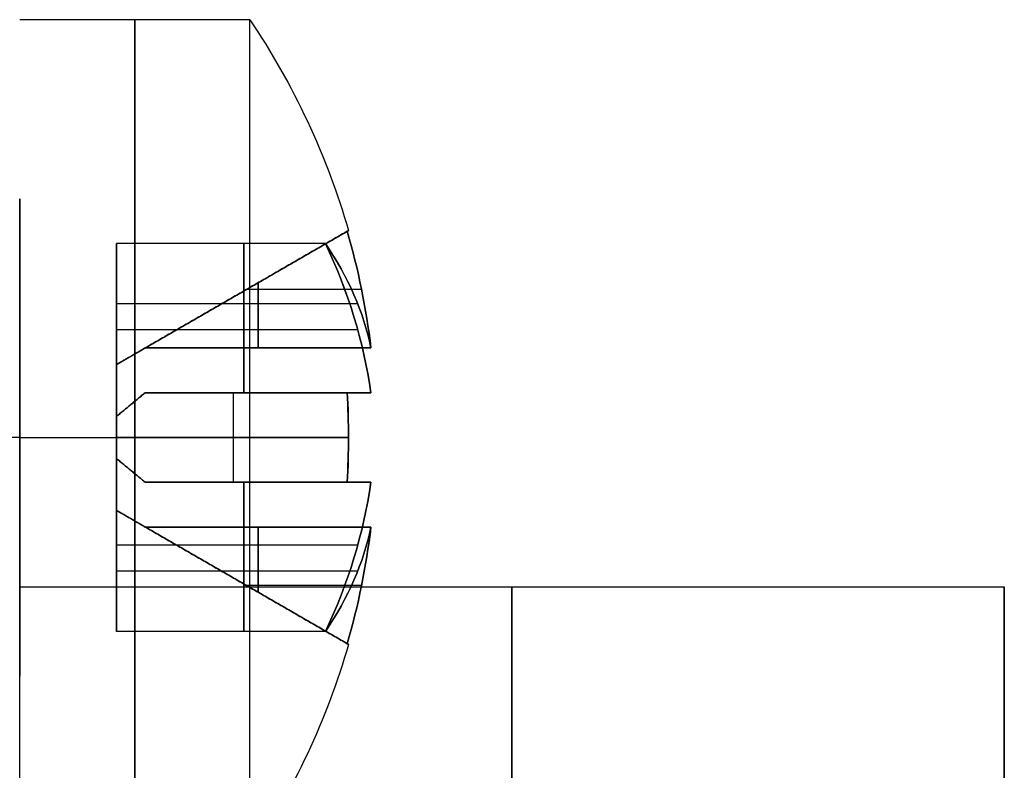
# Model space of a CAD drawing. Header units: millimetres. Extents: x -66 to 114, y 79 to 395.
# Tile 126 of 239: x 53.35 to 59.95, y 100.24 to 105.27. Entities that reach past the tile are written whole.
import ezdxf

# ---------------------------------------------------------------- set-up
doc = ezdxf.new("R2010")
doc.units = ezdxf.units.MM
doc.layers.add('Layer 01', color=18, linetype='Continuous', true_color=0x000000)

# ---------------------------------------------------------------- blocks, each defined once
blk = doc.blocks.new('Block 03')
at = {"layer": 'Layer 01'}
blk.add_line((59.95, 100.0733, 13.6788), (59.95, 101.4733, 13.6788), dxfattribs=at)
at = {"layer": 'Layer 01', "extrusion": (-1, -5.26146e-16, -4.44089e-15)}
for start, end in [(90, 270), (270, 90)]:
    blk.add_arc((-102.4733, 22.25, -53.35), 1.6, start, end, dxfattribs=at)
at = {"layer": 'Layer 01', "extrusion": (1, 9.34925e-16, 2.7939e-15)}
blk.add_arc((93.8733, 13.65, 53.35), 7.6, 180, 0, dxfattribs=at)
at = {"layer": 'Layer 01', "extrusion": (-1, -1.86985e-15, -2.7939e-15)}
blk.add_arc((-93.8733, 13.65, -53.35), 7.6, 0, 180, dxfattribs=at)
at = {"layer": 'Layer 01', "extrusion": (-1, 0, 0)}
for start, end in [(180, 214.6669), (116.96669, 180)]:
    blk.add_arc((-93.8733, 13.65, -56.65), 7.6, start, end, dxfattribs=at)
at = {"layer": 'Layer 01', "extrusion": (-1, 1.02052e-15, -5.35348e-15)}
blk.add_arc((-93.8733, 13.65, -59.95), 7.6, 180, 213.78729, dxfattribs=at)
at = {"layer": 'Layer 01', "extrusion": (-1, -7.17047e-15, -5.5557e-15)}
blk.add_arc((-93.8733, 13.65, -59.95), 7.6, 146.93853, 180, dxfattribs=at)
at = {"layer": 'Layer 01'}
for points in [[(53.35, 95.5733, 25.35), (53.35, 99.1733, 25.35), (53.35, 102.7733, 25.35)], [(53.35, 102.4733, 20.65), (52.5, 102.4733, 20.65), (51.65, 102.4733, 20.65)], [(53.35, 101.4733, 13.65), (56.65, 101.4733, 13.65), (59.95, 101.4733, 13.65)]]:
    blk.add_open_spline(points, degree=2, dxfattribs=at)

msp = doc.modelspace()

# ---------------------------------------------------------------- linework, layer by layer
at = {"layer": 'Layer 01'}
for p, q in [((54, 102.963, 5.05), (55.5538, 103.8601, 5.05)), ((54, 102.963, 22.25), (55.5538, 103.8601, 22.25)), ((54.8524, 102.7733, 4.45), (54.8524, 103.774, 3.7493)), ((54.8524, 103.774, 3.7493), (54.8524, 103.0733, 4.75)), ((54.8524, 103.0733, 5.35), (54.8524, 103.774, 6.3507)), ((54.8524, 103.774, 6.3507), (54.8524, 102.7733, 5.65)), ((54.8524, 102.7733, 21.65), (54.8524, 103.774, 20.9493)), ((54.8524, 103.774, 20.9493), (54.8524, 103.0733, 21.95)), ((54.8524, 103.0733, 22.55), (54.8524, 103.774, 23.5507)), ((54.8524, 103.774, 23.5507), (54.8524, 102.7733, 22.85)), ((54.948, 103.5103, 5.35), (54.948, 103.0733, 5.35)), ((54.948, 103.0733, 4.75), (54.948, 103.5103, 4.75)), ((54.948, 103.5103, 22.55), (54.948, 103.0733, 22.55)), ((54.948, 103.0733, 21.95), (54.948, 103.5103, 21.95)), ((55.6416, 103.4644, 5.35), (54.8685, 103.4644, 5.35)), ((55.6416, 103.4644, 4.75), (54.8685, 103.4644, 4.75)), ((55.6416, 103.4644, 22.55), (54.8685, 103.4644, 22.55)), ((55.6416, 103.4644, 21.95), (54.8685, 103.4644, 21.95)), ((55.616, 103.3685, 4.3285), (54, 103.3685, 4.3285)), ((55.616, 103.3685, 5.7715), (54, 103.3685, 5.7715)), ((55.616, 103.3685, 21.5285), (54, 103.3685, 21.5285)), ((55.616, 103.3685, 22.9715), (54, 103.3685, 22.9715)), ((54.7769, 103.4115, 4.75), (54.7769, 103.4115, 5.35)), ((54.7769, 103.4115, 21.95), (54.7769, 103.4115, 22.55)), ((55.616, 103.1949, 4.1548), (54, 103.1949, 4.1548)), ((55.616, 103.1949, 5.9452), (54, 103.1949, 5.9452)), ((55.616, 103.1949, 21.3548), (54, 103.1949, 21.3548)), ((55.616, 103.1949, 23.1452), (54, 103.1949, 23.1452)), ((54, 102.963, 5.05), (54, 101.9837, 5.05)), ((54, 102.963, 22.25), (54, 101.9837, 22.25)), ((54.7809, 102.7733, 5.9905), (54.7809, 102.1733, 5.9905)), ((54.7809, 102.7733, 4.1095), (54.7809, 102.1733, 4.1095)), ((54.7809, 102.7733, 23.1905), (54.7809, 102.1733, 23.1905)), ((54.7809, 102.7733, 21.3095), (54.7809, 102.1733, 21.3095)), ((55.6416, 102.7733, 6.0411), (54.8685, 102.7733, 6.0411)), ((55.6416, 102.7733, 4.0589), (54.8685, 102.7733, 4.0589)), ((55.6416, 102.7733, 23.2411), (54.8685, 102.7733, 23.2411)), ((55.6416, 102.7733, 21.2589), (54.8685, 102.7733, 21.2589)), ((54.948, 102.7733, 5.65), (54.948, 102.7733, 6.087)), ((54.948, 102.7733, 4.013), (54.948, 102.7733, 4.45)), ((54.948, 102.7733, 22.85), (54.948, 102.7733, 23.287)), ((54.948, 102.7733, 21.213), (54.948, 102.7733, 21.65)), ((53.35, 102.4733, 7.85), (54.8925, 102.4733, 7.85)), ((53.35, 102.4733, 2.25), (54.8925, 102.4733, 2.25)), ((53.35, 102.4733, 25.05), (54.8925, 102.4733, 25.05)), ((53.35, 102.4733, 19.45), (54.8925, 102.4733, 19.45)), ((54, 102.4733, 5.5396), (55.5538, 102.4733, 6.4367)), ((55.5538, 102.4733, 3.6633), (54, 102.4733, 4.5604)), ((54, 102.4733, 5.5396), (54, 102.4733, 4.5604)), ((54, 102.4733, 22.7396), (55.5538, 102.4733, 23.6367)), ((55.5538, 102.4733, 20.8633), (54, 102.4733, 21.7604)), ((54, 102.4733, 22.7396), (54, 102.4733, 21.7604)), ((54.8524, 102.1733, 5.65), (54.8524, 101.1726, 6.3507)), ((54.8524, 101.1726, 3.7493), (54.8524, 102.1733, 4.45)), ((54.8524, 102.1733, 22.85), (54.8524, 101.1726, 23.5507)), ((54.8524, 101.1726, 20.9493), (54.8524, 102.1733, 21.65)), ((55.6416, 102.1733, 4.0589), (54.8685, 102.1733, 4.0589)), ((55.6416, 102.1733, 6.0411), (54.8685, 102.1733, 6.0411)), ((55.6416, 102.1733, 21.2589), (54.8685, 102.1733, 21.2589)), ((55.6416, 102.1733, 23.2411), (54.8685, 102.1733, 23.2411)), ((54.948, 102.1733, 4.45), (54.948, 102.1733, 4.013)), ((54.948, 102.1733, 6.087), (54.948, 102.1733, 5.65)), ((54.948, 102.1733, 21.65), (54.948, 102.1733, 21.213)), ((54.948, 102.1733, 23.287), (54.948, 102.1733, 22.85)), ((55.5538, 101.0866, 5.05), (54, 101.9837, 5.05)), ((55.5538, 101.0866, 22.25), (54, 101.9837, 22.25)), ((54.8524, 101.1726, 6.3507), (54.8524, 101.8733, 5.35)), ((54.8524, 101.8733, 4.75), (54.8524, 101.1726, 3.7493)), ((54.8524, 101.1726, 23.5507), (54.8524, 101.8733, 22.55)), ((54.8524, 101.8733, 21.95), (54.8524, 101.1726, 20.9493)), ((54.948, 101.4364, 4.75), (54.948, 101.8733, 4.75)), ((54.948, 101.8733, 5.35), (54.948, 101.4364, 5.35)), ((54.948, 101.4364, 21.95), (54.948, 101.8733, 21.95)), ((54.948, 101.8733, 22.55), (54.948, 101.4364, 22.55)), ((55.616, 101.7518, 5.9452), (54, 101.7518, 5.9452)), ((55.616, 101.7518, 4.1548), (54, 101.7518, 4.1548)), ((55.616, 101.7518, 23.1452), (54, 101.7518, 23.1452)), ((55.616, 101.7518, 21.3548), (54, 101.7518, 21.3548)), ((55.616, 101.5782, 5.7715), (54, 101.5782, 5.7715)), ((55.616, 101.5782, 4.3285), (54, 101.5782, 4.3285)), ((55.616, 101.5782, 22.9715), (54, 101.5782, 22.9715)), ((55.616, 101.5782, 21.5285), (54, 101.5782, 21.5285)), ((54.7769, 101.5351, 4.75), (54.7769, 101.5351, 5.35)), ((54.7769, 101.5351, 21.95), (54.7769, 101.5351, 22.55)), ((55.6416, 101.4823, 4.75), (54.8685, 101.4823, 4.75)), ((55.6416, 101.4823, 5.35), (54.8685, 101.4823, 5.35)), ((55.6416, 101.4823, 21.95), (54.8685, 101.4823, 21.95)), ((55.6416, 101.4823, 22.55), (54.8685, 101.4823, 22.55))]:
    msp.add_line(p, q, dxfattribs=at)
at = {"layer": 'Layer 01', "extrusion": (1, 0, 0)}
for centre, start, end in [((102.4733, 5.05, 54.1212), 0, 180), ((102.4733, 5.05, 54.1212), 180, 0), ((102.4733, 22.25, 54.1212), 0, 180), ((102.4733, 22.25, 54.1212), 180, 0)]:
    msp.add_arc(centre, 2.8, start, end, dxfattribs=at)
at = {"layer": 'Layer 01', "extrusion": (-1, 1.48444e-31, 4.67973e-16)}
msp.add_arc((-102.4733, 5.05, -54.8925), 2.8, 0, 180, dxfattribs=at)
at = {"layer": 'Layer 01', "extrusion": (-5.94997e-15, -2.15604e-15, -1)}
msp.add_arc((-50.75, 102.4733, -5.05), 5, 145.9442, 163.89789, dxfattribs=at)
at = {"layer": 'Layer 01', "extrusion": (1, -1.48444e-31, -4.67973e-16)}
msp.add_arc((102.4733, 5.05, 54.8925), 2.8, 180, 0, dxfattribs=at)
at = {"layer": 'Layer 01', "extrusion": (0, 0, -1)}
for centre, start, end in [((-50.75, 102.4733, -5.05), 145.9442, 163.89789), ((-50.75, 102.4733, -22.25), 145.9442, 163.89789), ((-50.75, 102.4733, -5.05), 196.10211, 214.0558), ((-50.75, 102.4733, -22.25), 196.10211, 214.0558)]:
    msp.add_arc(centre, 5, start, end, dxfattribs=at)
at = {"layer": 'Layer 01', "extrusion": (-1, -2.96888e-31, 4.67973e-16)}
msp.add_arc((-102.4733, 22.25, -54.8925), 2.8, 360, 180, dxfattribs=at)
at = {"layer": 'Layer 01', "extrusion": (-1.90513e-14, -6.40189e-15, -1)}
msp.add_arc((-50.75, 102.4733, -22.25), 5, 145.9442, 163.89789, dxfattribs=at)
at = {"layer": 'Layer 01', "extrusion": (1, 2.96888e-31, -4.67973e-16)}
msp.add_arc((102.4733, 22.25, 54.8925), 2.8, 180, 0, dxfattribs=at)
at = {"layer": 'Layer 01', "extrusion": (-0.5, 0.866025, -1.87364e-13)}
msp.add_arc((-95.1875, 5.05, 62.1685), 4.8536, 180, 183.54368, dxfattribs=at)
at = {"layer": 'Layer 01', "extrusion": (-0.5, 0.866025, 8.42903e-14)}
msp.add_arc((-95.1875, 5.05, 62.1685), 4.8536, 176.45632, 180, dxfattribs=at)
at = {"layer": 'Layer 01', "extrusion": (-0.5, 0.866025, -1.04929e-13)}
msp.add_arc((-95.1875, 22.25, 62.1685), 4.8536, 180, 183.54368, dxfattribs=at)
at = {"layer": 'Layer 01', "extrusion": (-0.5, 0.866025, -1.5608e-16)}
msp.add_arc((-95.1875, 22.25, 62.1685), 4.8536, 176.45632, 180, dxfattribs=at)
at = {"layer": 'Layer 01', "extrusion": (1.9001e-14, 2.72691e-15, -1)}
msp.add_arc((-50.75, 102.4733, -4.75), 4.991, 163.92348, 173.0954, dxfattribs=at)
at = {"layer": 'Layer 01'}
for centre, start, end in [((50.75, 102.4733, 5.35), 6.9046, 16.07652), ((50.75, 102.4733, 22.55), 6.9046, 16.07652), ((50.75, 102.4733, 5.35), 343.92348, 353.0954), ((50.75, 102.4733, 22.55), 343.92348, 353.0954)]:
    msp.add_arc(centre, 4.991, start, end, dxfattribs=at)
at = {"layer": 'Layer 01', "extrusion": (2.04987e-15, 4.167e-16, -1)}
msp.add_arc((-50.75, 102.4733, -21.95), 4.991, 163.92348, 173.0954, dxfattribs=at)
at = {"layer": 'Layer 01', "extrusion": (-5.24052e-14, -0.573576, -0.819152)}
msp.add_arc((50.75, -81.0447, -62.5936), 4.9898, 338.71276, 353.21063, dxfattribs=at)
at = {"layer": 'Layer 01', "extrusion": (-4.61166e-14, 0.819152, 0.573576)}
msp.add_arc((-50.75, -54.6396, 87.1572), 4.9898, 186.78937, 201.28724, dxfattribs=at)
at = {"layer": 'Layer 01', "extrusion": (-5.10078e-14, 0.819152, -0.573576)}
msp.add_arc((-50.75, 62.913, 81.3641), 4.9898, 158.71276, 173.21063, dxfattribs=at)
at = {"layer": 'Layer 01', "extrusion": (9.08357e-14, -0.573576, 0.819152)}
msp.add_arc((50.75, 86.8378, -54.3202), 4.9898, 6.78937, 21.28724, dxfattribs=at)
at = {"layer": 'Layer 01', "extrusion": (-2.30583e-14, -0.573576, -0.819152)}
msp.add_arc((50.75, -71.1792, -76.683), 4.9898, 338.71276, 353.21063, dxfattribs=at)
at = {"layer": 'Layer 01', "extrusion": (-8.66433e-14, 0.819152, 0.573576)}
msp.add_arc((-50.75, -40.5502, 97.0227), 4.9898, 186.78937, 201.28724, dxfattribs=at)
at = {"layer": 'Layer 01', "extrusion": (2.3757e-14, 0.819152, -0.573576)}
msp.add_arc((-50.75, 77.0024, 71.4986), 4.9898, 158.71276, 173.21063, dxfattribs=at)
at = {"layer": 'Layer 01', "extrusion": (4.89116e-15, -0.573576, 0.819152)}
msp.add_arc((50.75, 96.7033, -40.2307), 4.9898, 6.78937, 21.28724, dxfattribs=at)
at = {"layer": 'Layer 01', "extrusion": (-2.2546e-13, 1, -2.76617e-14)}
msp.add_arc((-50.75, 5.05, 102.7733), 4.991, 163.92348, 173.0954, dxfattribs=at)
at = {"layer": 'Layer 01', "extrusion": (-2.25028e-13, 1, 6.39137e-14)}
msp.add_arc((-50.75, 5.05, 102.7733), 4.991, 186.9046, 196.07652, dxfattribs=at)
at = {"layer": 'Layer 01', "extrusion": (-0.5, -1.28198e-15, 0.866025)}
msp.add_arc((-102.4733, 46.4758, -22.2025), 4.8536, 86.45632, 93.54368, dxfattribs=at)
at = {"layer": 'Layer 01', "extrusion": (-0.5, -6.71448e-15, -0.866025)}
msp.add_arc((-102.4733, -41.4258, -30.9494), 4.8536, 266.45632, 273.54368, dxfattribs=at)
at = {"layer": 'Layer 01', "extrusion": (-4.26563e-15, 1, -8.67121e-16)}
msp.add_arc((-50.75, 22.25, 102.7733), 4.991, 163.92348, 173.0954, dxfattribs=at)
at = {"layer": 'Layer 01', "extrusion": (-1.10388e-14, 1, 2.24397e-15)}
msp.add_arc((-50.75, 22.25, 102.7733), 4.991, 186.9046, 196.07652, dxfattribs=at)
at = {"layer": 'Layer 01', "extrusion": (-0.5, -5.1279e-15, 0.866025)}
msp.add_arc((-102.4733, 55.0758, -7.3069), 4.8536, 86.45632, 93.54368, dxfattribs=at)
at = {"layer": 'Layer 01', "extrusion": (-0.5, 0, -0.866025)}
msp.add_arc((-102.4733, -32.8258, -45.845), 4.8536, 266.45632, 273.54368, dxfattribs=at)
at = {"layer": 'Layer 01', "extrusion": (2.43541e-31, 1, -4.67973e-16)}
for start, end in [(196.10214, 214.0558), (145.9442, 163.89786)]:
    msp.add_arc((-50.75, 5.05, 102.4733), 5, start, end, dxfattribs=at)
at = {"layer": 'Layer 01', "extrusion": (3.24721e-31, 1, -4.67973e-16)}
for start, end in [(196.10214, 214.0558), (145.9442, 163.89786)]:
    msp.add_arc((-50.75, 22.25, 102.4733), 5, start, end, dxfattribs=at)
at = {"layer": 'Layer 01', "extrusion": (-6.3585e-14, 0.573576, 0.819152)}
msp.add_arc((-50.75, -81.0447, 63.2324), 4.9898, 158.71276, 173.21063, dxfattribs=at)
at = {"layer": 'Layer 01', "extrusion": (-4.26229e-14, 0.573576, -0.819152)}
msp.add_arc((-50.75, 86.8378, 54.959), 4.9898, 186.78937, 201.28724, dxfattribs=at)
at = {"layer": 'Layer 01', "extrusion": (-7.6861e-14, 0.573576, 0.819152)}
msp.add_arc((-50.75, -71.1792, 77.3218), 4.9898, 158.71276, 173.21063, dxfattribs=at)
at = {"layer": 'Layer 01', "extrusion": (-6.98736e-15, 0.573576, -0.819152)}
msp.add_arc((-50.75, 96.7033, 40.8696), 4.9898, 186.78937, 201.28724, dxfattribs=at)
at = {"layer": 'Layer 01', "extrusion": (-4.29174e-13, -1, 8.72429e-14)}
msp.add_arc((50.75, 5.05, -102.1733), 4.991, 343.92348, 353.0954, dxfattribs=at)
at = {"layer": 'Layer 01', "extrusion": (-4.28561e-13, -1, -8.71182e-14)}
msp.add_arc((50.75, 5.05, -102.1733), 4.991, 6.9046, 16.07652, dxfattribs=at)
at = {"layer": 'Layer 01', "extrusion": (-4.34737e-13, -1, 8.83736e-14)}
msp.add_arc((50.75, 22.25, -102.1733), 4.991, 343.92348, 353.0954, dxfattribs=at)
at = {"layer": 'Layer 01', "extrusion": (-3.89623e-13, -1, -7.92028e-14)}
msp.add_arc((50.75, 22.25, -102.1733), 4.991, 6.9046, 16.07652, dxfattribs=at)
at = {"layer": 'Layer 01', "extrusion": (6.98736e-16, -0.819152, -0.573576)}
msp.add_arc((50.75, -54.6396, -86.5184), 4.9898, 6.78937, 21.28724, dxfattribs=at)
at = {"layer": 'Layer 01', "extrusion": (1.60709e-14, -0.819152, 0.573576)}
msp.add_arc((50.75, 62.913, -80.7253), 4.9898, 338.71276, 353.21063, dxfattribs=at)
at = {"layer": 'Layer 01', "extrusion": (3.49368e-14, -0.819152, -0.573576)}
msp.add_arc((50.75, -40.5502, -96.3839), 4.9898, 6.78937, 21.28724, dxfattribs=at)
at = {"layer": 'Layer 01', "extrusion": (2.51545e-14, -0.819152, 0.573576)}
msp.add_arc((50.75, 77.0024, -70.8597), 4.9898, 338.71276, 353.21063, dxfattribs=at)
at = {"layer": 'Layer 01', "extrusion": (-5.33793e-16, -5.66967e-16, -1)}
msp.add_arc((-50.75, 102.4733, -4.75), 4.991, 186.9046, 196.07652, dxfattribs=at)
at = {"layer": 'Layer 01', "extrusion": (1.11323e-13, -2.26298e-14, -1)}
msp.add_arc((-50.75, 102.4733, -21.95), 4.991, 186.9046, 196.07652, dxfattribs=at)
at = {"layer": 'Layer 01', "extrusion": (-3.68724e-15, 1.72558e-15, -1)}
msp.add_arc((-50.75, 102.4733, -5.05), 5, 196.10211, 214.0558, dxfattribs=at)
at = {"layer": 'Layer 01', "extrusion": (2.01715e-14, -6.92611e-15, -1)}
msp.add_arc((-50.75, 102.4733, -22.25), 5, 196.10211, 214.0558, dxfattribs=at)
at = {"layer": 'Layer 01', "extrusion": (-0.5, -0.866025, 2.59651e-14)}
msp.add_arc((-7.2859, 5.05, -115.3205), 4.8536, 360, 3.54368, dxfattribs=at)
at = {"layer": 'Layer 01', "extrusion": (-0.5, -0.866025, -2.88489e-14)}
msp.add_arc((-7.2859, 5.05, -115.3205), 4.8536, 356.45632, 360, dxfattribs=at)
at = {"layer": 'Layer 01', "extrusion": (-0.5, -0.866025, 8.50745e-14)}
msp.add_arc((-7.2859, 22.25, -115.3205), 4.8536, 0, 3.54368, dxfattribs=at)
at = {"layer": 'Layer 01', "extrusion": (-0.5, -0.866025, -1.10691e-13)}
msp.add_arc((-7.2859, 22.25, -115.3205), 4.8536, 356.45632, 360, dxfattribs=at)
at = {"layer": 'Layer 01'}
for points in [[(54.8925, 105.2733, 5.05), (54.1212, 105.2733, 5.05), (53.35, 105.2733, 5.05)], [(54.8925, 105.2733, 22.25), (54.1212, 105.2733, 22.25), (53.35, 105.2733, 22.25)], [(54.1912, 103.0733, 5.35), (54.8685, 103.4644, 5.35), (55.5458, 103.8554, 5.35)], [(55.5458, 103.8554, 4.75), (54.8685, 103.4644, 4.75), (54.1912, 103.0733, 4.75)], [(54.1912, 103.0733, 22.55), (54.8685, 103.4644, 22.55), (55.5458, 103.8554, 22.55)], [(55.5458, 103.8554, 21.95), (54.8685, 103.4644, 21.95), (54.1912, 103.0733, 21.95)], [(55.3993, 103.774, 3.7493), (54.6997, 103.774, 3.7493), (54, 103.774, 3.7493)], [(54, 103.774, 3.7493), (54, 103.1949, 4.1548), (54, 102.6157, 4.5604)], [(54, 102.963, 4.9076), (54, 103.3685, 4.3285), (54, 103.774, 3.7493)], [(55.3993, 103.774, 6.3507), (54.6997, 103.774, 6.3507), (54, 103.774, 6.3507)], [(54, 103.774, 6.3507), (54, 103.3685, 5.7715), (54, 102.963, 5.1924)], [(54, 102.6157, 5.5396), (54, 103.1949, 5.9452), (54, 103.774, 6.3507)], [(55.3993, 103.774, 20.9493), (54.6997, 103.774, 20.9493), (54, 103.774, 20.9493)], [(54, 103.774, 20.9493), (54, 103.1949, 21.3548), (54, 102.6157, 21.7604)], [(54, 102.963, 22.1076), (54, 103.3685, 21.5285), (54, 103.774, 20.9493)], [(55.3993, 103.774, 23.5507), (54.6997, 103.774, 23.5507), (54, 103.774, 23.5507)], [(54, 103.774, 23.5507), (54, 103.3685, 22.9715), (54, 102.963, 22.3924)], [(54, 102.6157, 22.7396), (54, 103.1949, 23.1452), (54, 103.774, 23.5507)], [(54.1912, 103.0733, 5.35), (54.0956, 103.0181, 5.2712), (54, 102.963, 5.1924)], [(54, 102.963, 4.9076), (54.0956, 103.0181, 4.8288), (54.1912, 103.0733, 4.75)], [(54.1912, 103.0733, 22.55), (54.0956, 103.0181, 22.4712), (54, 102.963, 22.3924)], [(54, 102.963, 22.1076), (54.0956, 103.0181, 22.0288), (54.1912, 103.0733, 21.95)], [(55.7048, 103.0733, 5.35), (54.948, 103.0733, 5.35), (54.1912, 103.0733, 5.35)], [(54.1912, 103.0733, 4.75), (54.948, 103.0733, 4.75), (55.7048, 103.0733, 4.75)], [(55.7048, 103.0733, 22.55), (54.948, 103.0733, 22.55), (54.1912, 103.0733, 22.55)], [(54.1912, 103.0733, 21.95), (54.948, 103.0733, 21.95), (55.7048, 103.0733, 21.95)], [(54, 102.963, 5.1924), (54, 102.963, 5.05), (54, 102.963, 4.9076)], [(54, 102.963, 22.3924), (54, 102.963, 22.25), (54, 102.963, 22.1076)], [(54, 102.6157, 5.5396), (54.0956, 102.6945, 5.5948), (54.1912, 102.7733, 5.65)], [(54.1912, 102.7733, 4.45), (54.0956, 102.6945, 4.5052), (54, 102.6157, 4.5604)], [(54, 102.6157, 22.7396), (54.0956, 102.6945, 22.7948), (54.1912, 102.7733, 22.85)], [(54.1912, 102.7733, 21.65), (54.0956, 102.6945, 21.7052), (54, 102.6157, 21.7604)], [(54.1912, 102.7733, 5.65), (54.948, 102.7733, 5.65), (55.7048, 102.7733, 5.65)], [(55.7048, 102.7733, 4.45), (54.948, 102.7733, 4.45), (54.1912, 102.7733, 4.45)], [(55.5458, 102.7733, 6.4321), (54.8685, 102.7733, 6.0411), (54.1912, 102.7733, 5.65)], [(54.1912, 102.7733, 4.45), (54.8685, 102.7733, 4.0589), (55.5458, 102.7733, 3.6679)], [(54.1912, 102.7733, 22.85), (54.948, 102.7733, 22.85), (55.7048, 102.7733, 22.85)], [(55.7048, 102.7733, 21.65), (54.948, 102.7733, 21.65), (54.1912, 102.7733, 21.65)], [(55.5458, 102.7733, 23.6321), (54.8685, 102.7733, 23.2411), (54.1912, 102.7733, 22.85)], [(54.1912, 102.7733, 21.65), (54.8685, 102.7733, 21.2589), (55.5458, 102.7733, 20.8679)], [(54, 102.3309, 5.5396), (54, 102.4733, 5.5396), (54, 102.6157, 5.5396)], [(54, 102.6157, 4.5604), (54, 102.4733, 4.5604), (54, 102.3309, 4.5604)], [(54, 102.3309, 22.7396), (54, 102.4733, 22.7396), (54, 102.6157, 22.7396)], [(54, 102.6157, 21.7604), (54, 102.4733, 21.7604), (54, 102.3309, 21.7604)], [(54.1912, 102.1733, 5.65), (54.0956, 102.2521, 5.5948), (54, 102.3309, 5.5396)], [(54, 102.3309, 4.5604), (54.0956, 102.2521, 4.5052), (54.1912, 102.1733, 4.45)], [(54, 101.1726, 6.3507), (54, 101.7518, 5.9452), (54, 102.3309, 5.5396)], [(54, 102.3309, 4.5604), (54, 101.7518, 4.1548), (54, 101.1726, 3.7493)], [(54.1912, 102.1733, 22.85), (54.0956, 102.2521, 22.7948), (54, 102.3309, 22.7396)], [(54, 102.3309, 21.7604), (54.0956, 102.2521, 21.7052), (54.1912, 102.1733, 21.65)], [(54, 101.1726, 23.5507), (54, 101.7518, 23.1452), (54, 102.3309, 22.7396)], [(54, 102.3309, 21.7604), (54, 101.7518, 21.3548), (54, 101.1726, 20.9493)], [(54.1912, 102.1733, 4.45), (54.948, 102.1733, 4.45), (55.7048, 102.1733, 4.45)], [(55.7048, 102.1733, 5.65), (54.948, 102.1733, 5.65), (54.1912, 102.1733, 5.65)], [(54.1912, 102.1733, 5.65), (54.8685, 102.1733, 6.0411), (55.5458, 102.1733, 6.4321)], [(55.5458, 102.1733, 3.6679), (54.8685, 102.1733, 4.0589), (54.1912, 102.1733, 4.45)], [(54.1912, 102.1733, 21.65), (54.948, 102.1733, 21.65), (55.7048, 102.1733, 21.65)], [(55.7048, 102.1733, 22.85), (54.948, 102.1733, 22.85), (54.1912, 102.1733, 22.85)], [(54.1912, 102.1733, 22.85), (54.8685, 102.1733, 23.2411), (55.5458, 102.1733, 23.6321)], [(55.5458, 102.1733, 20.8679), (54.8685, 102.1733, 21.2589), (54.1912, 102.1733, 21.65)], [(54.1912, 101.8733, 4.75), (54.0956, 101.9285, 4.8288), (54, 101.9837, 4.9076)], [(54, 101.9837, 4.9076), (54, 101.9837, 5.05), (54, 101.9837, 5.1924)], [(54, 101.9837, 5.1924), (54.0956, 101.9285, 5.2712), (54.1912, 101.8733, 5.35)], [(54, 101.9837, 5.1924), (54, 101.5782, 5.7715), (54, 101.1726, 6.3507)], [(54, 101.1726, 3.7493), (54, 101.5782, 4.3285), (54, 101.9837, 4.9076)], [(54.1912, 101.8733, 21.95), (54.0956, 101.9285, 22.0288), (54, 101.9837, 22.1076)], [(54, 101.9837, 22.1076), (54, 101.9837, 22.25), (54, 101.9837, 22.3924)], [(54, 101.9837, 22.3924), (54.0956, 101.9285, 22.4712), (54.1912, 101.8733, 22.55)], [(54, 101.9837, 22.3924), (54, 101.5782, 22.9715), (54, 101.1726, 23.5507)], [(54, 101.1726, 20.9493), (54, 101.5782, 21.5285), (54, 101.9837, 22.1076)], [(55.7048, 101.8733, 4.75), (54.948, 101.8733, 4.75), (54.1912, 101.8733, 4.75)], [(54.1912, 101.8733, 5.35), (54.948, 101.8733, 5.35), (55.7048, 101.8733, 5.35)], [(54.1912, 101.8733, 4.75), (54.8685, 101.4823, 4.75), (55.5458, 101.0912, 4.75)], [(55.5458, 101.0912, 5.35), (54.8685, 101.4823, 5.35), (54.1912, 101.8733, 5.35)], [(55.7048, 101.8733, 21.95), (54.948, 101.8733, 21.95), (54.1912, 101.8733, 21.95)], [(54.1912, 101.8733, 22.55), (54.948, 101.8733, 22.55), (55.7048, 101.8733, 22.55)], [(54.1912, 101.8733, 21.95), (54.8685, 101.4823, 21.95), (55.5458, 101.0912, 21.95)], [(55.5458, 101.0912, 22.55), (54.8685, 101.4823, 22.55), (54.1912, 101.8733, 22.55)], [(55.3993, 101.1726, 6.3507), (54.6997, 101.1726, 6.3507), (54, 101.1726, 6.3507)], [(55.3993, 101.1726, 3.7493), (54.6997, 101.1726, 3.7493), (54, 101.1726, 3.7493)], [(55.3993, 101.1726, 23.5507), (54.6997, 101.1726, 23.5507), (54, 101.1726, 23.5507)], [(55.3993, 101.1726, 20.9493), (54.6997, 101.1726, 20.9493), (54, 101.1726, 20.9493)]]:
    msp.add_open_spline(points, degree=2, dxfattribs=at)

# ---------------------------------------------------------------- block references
msp.add_blockref('Block 03', (0, 0), dxfattribs=at)

doc.saveas('drawing.dxf')
